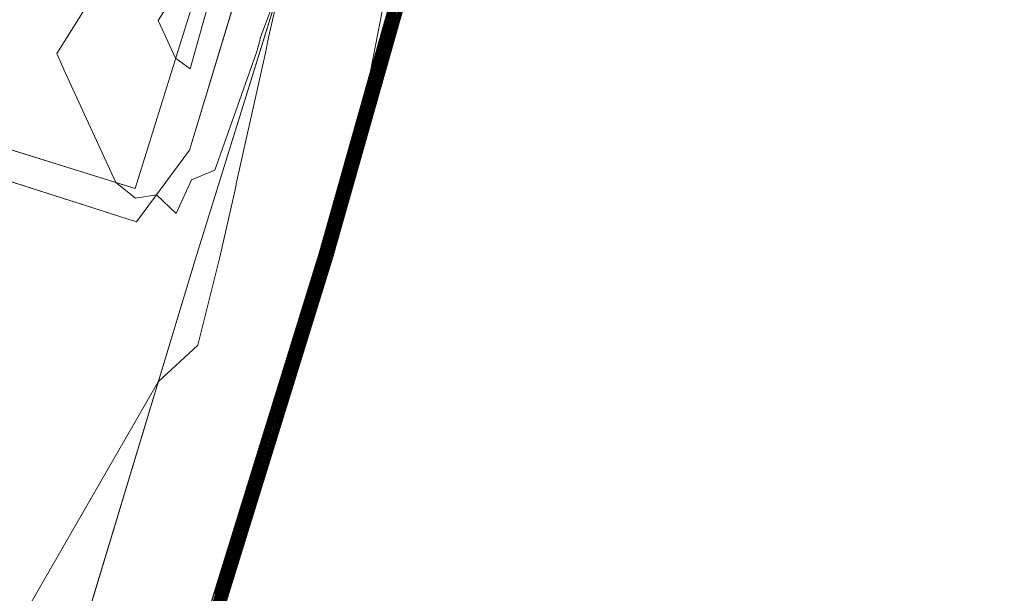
# Model space of a CAD drawing. Header units: metres. Extents: x 3490449 to 3490968, y 5754217 to 5754743.
# Tile 203 of 212: x 3490884.37 to 3490900.33, y 5754684.17 to 5754693.47. Entities that reach past the tile are written whole.
import ezdxf

# ---------------------------------------------------------------- set-up
doc = ezdxf.new("R2010")
doc.units = ezdxf.units.M
doc.header["$LTSCALE"] = 0.25
doc.linetypes.add('Kartierung-07$0$AUSGEZOGEN', pattern=[0])
for name, color, linetype, lineweight, true_color in [('Kartierung-07$0$$BRUCH', 7, 'Continuous', 18, 0x82563a), ('Kartierung-07$0$$HOEHEN_Haupt', 7, 'Continuous', 18, 0x82563a), ('Kartierung-07$0$$HOEHEN_Mittel', 7, 'Continuous', 18, 0x82563a), ('Kartierung-07$0$B_Befestigt', 7, 'Continuous', 18, 0x82563a), ('Kartierung-07$0$B_Haus', 7, 'Kartierung-07$0$AUSGEZOGEN', 18, 0x82563a), ('Kartierung-07$0$B_Mauer', 7, 'Kartierung-07$0$AUSGEZOGEN', 18, 0x82563a), ('Kartierung-07$0$Hilfe_DGM', 7, 'Continuous', 18, 0x82563a)]:
    doc.layers.add(name, color=color, linetype=linetype, lineweight=lineweight, true_color=true_color)

msp = doc.modelspace()

# ---------------------------------------------------------------- linework, layer by layer
at = {"layer": 'Kartierung-07$0$$BRUCH', "ltscale": 0.02}
for p, q in [((3490889.227, 5754689.687), (3490892.617, 5754701.679)), ((3490889.448, 5754689.624), (3490892.838, 5754701.616)), ((3490887.216, 5754689.579), (3490890.479, 5754700.082)), ((3490889.598, 5754699.511), (3490887.124, 5754691.357)), ((3490886.243, 5754690.733), (3490887.145, 5754693.634)), ((3490878.11, 5754693.276), (3490886.243, 5754690.733)), ((3490886.268, 5754690.194), (3490878.944, 5754692.536)), ((3490887.124, 5754691.357), (3490886.268, 5754690.194)), ((3490889.227, 5754689.687), (3490885.203, 5754676.665)), ((3490885.223, 5754682.984), (3490887.216, 5754689.579)), ((3490889.448, 5754689.624), (3490885.424, 5754676.602))]:
    msp.add_line(p, q, dxfattribs=at)
at = {"layer": 'Kartierung-07$0$$HOEHEN_Haupt', "ltscale": 0.02}
for points in [[(3490887.418, 5754683.644), (3490887.902, 5754685.211), (3490889.279, 5754689.672), (3490889.349, 5754689.923), (3490889.739, 5754691.305), (3490890.932, 5754695.533)], [(3490890.988, 5754695.537), (3490890.149, 5754692.563), (3490889.379, 5754689.834), (3490889.329, 5754689.658), (3490888.361, 5754686.521), (3490887.423, 5754683.484)], [(3490890.561, 5754695.228), (3490890.061, 5754692.636), (3490889.33, 5754690.048), (3490889.32, 5754690.012), (3490889.229, 5754689.687), (3490887.443, 5754683.902)], [(3490887.434, 5754683.165), (3490889.278, 5754689.14), (3490889.429, 5754689.629), (3490889.437, 5754689.657), (3490890.967, 5754695.078)], [(3490886.619, 5754693.461), (3490886.652, 5754693.388), (3490886.9, 5754692.847), (3490887.136, 5754692.675), (3490887.374, 5754693.526), (3490887.468, 5754693.861), (3490887.587, 5754694.289), (3490887.559, 5754694.96), (3490886.619, 5754693.461)], [(3490887.429, 5754683.325), (3490888.819, 5754687.83), (3490889.379, 5754689.644), (3490889.408, 5754689.746), (3490890.558, 5754693.82)]]:
    msp.add_lwpolyline(points, dxfattribs=at)
at = {"layer": 'Kartierung-07$0$$HOEHEN_Mittel', "ltscale": 0.02}
for points in [[(3490887.061, 5754696.248), (3490884.973, 5754692.922), (3490885.113, 5754692.618), (3490885.934, 5754690.83), (3490886.25, 5754690.576), (3490886.591, 5754690.633), (3490886.911, 5754690.329), (3490887.158, 5754690.873), (3490887.534, 5754691.032), (3490888.216, 5754692.956), (3490888.258, 5754693.111), (3490888.279, 5754693.19), (3490888.614, 5754694.08), (3490888.406, 5754693.183), (3490888.358, 5754692.932), (3490887.883, 5754690.812), (3490887.874, 5754690.762), (3490887.614, 5754689.6), (3490887.263, 5754688.196), (3490886.618, 5754687.6), (3490884.769, 5754684.389), (3490884.412, 5754683.769)], [(3490890.899, 5754695.53), (3490889.494, 5754690.551), (3490889.332, 5754689.976), (3490889.249, 5754689.681), (3490887.626, 5754684.425), (3490887.415, 5754683.74)], [(3490890.91, 5754695.531), (3490889.576, 5754690.802), (3490889.338, 5754689.958), (3490889.259, 5754689.678), (3490887.718, 5754684.687), (3490887.416, 5754683.708)], [(3490890.921, 5754695.532), (3490889.658, 5754691.054), (3490889.344, 5754689.941), (3490889.269, 5754689.675), (3490887.81, 5754684.949), (3490887.417, 5754683.676)], [(3490887.419, 5754683.612), (3490887.993, 5754685.473), (3490889.289, 5754689.669), (3490889.355, 5754689.905), (3490889.821, 5754691.557), (3490890.943, 5754695.534)], [(3490887.42, 5754683.58), (3490888.085, 5754685.735), (3490889.299, 5754689.667), (3490889.361, 5754689.887), (3490889.903, 5754691.808), (3490890.954, 5754695.534)], [(3490887.421, 5754683.548), (3490888.177, 5754685.997), (3490889.309, 5754689.664), (3490889.367, 5754689.87), (3490889.985, 5754692.06), (3490890.965, 5754695.535)], [(3490890.976, 5754695.536), (3490890.067, 5754692.311), (3490889.373, 5754689.852), (3490889.319, 5754689.661), (3490888.269, 5754686.259), (3490887.422, 5754683.516)], [(3490890.999, 5754695.537), (3490890.23, 5754692.814), (3490889.385, 5754689.816), (3490889.339, 5754689.655), (3490888.452, 5754686.782), (3490887.424, 5754683.452)], [(3490891.01, 5754695.538), (3490890.312, 5754693.066), (3490889.39, 5754689.799), (3490889.349, 5754689.652), (3490888.544, 5754687.044), (3490887.426, 5754683.421)], [(3490891.021, 5754695.539), (3490890.394, 5754693.317), (3490889.396, 5754689.781), (3490889.359, 5754689.649), (3490888.636, 5754687.306), (3490887.427, 5754683.389)], [(3490890.888, 5754695.53), (3490889.412, 5754690.299), (3490889.326, 5754689.994), (3490889.239, 5754689.684), (3490887.535, 5754684.164)], [(3490887.435, 5754683.134), (3490889.37, 5754689.401), (3490889.439, 5754689.626), (3490889.443, 5754689.639), (3490891.049, 5754695.329)], [(3490887.433, 5754683.197), (3490889.186, 5754688.878), (3490889.419, 5754689.632), (3490889.431, 5754689.675), (3490890.885, 5754694.826)], [(3490887.432, 5754683.229), (3490889.095, 5754688.616), (3490889.409, 5754689.635), (3490889.425, 5754689.692), (3490890.803, 5754694.575)], [(3490887.431, 5754683.261), (3490889.003, 5754688.354), (3490889.399, 5754689.638), (3490889.42, 5754689.71), (3490890.721, 5754694.323)], [(3490887.43, 5754683.293), (3490888.911, 5754688.092), (3490889.389, 5754689.641), (3490889.414, 5754689.728), (3490890.639, 5754694.072)], [(3490890.476, 5754693.569), (3490889.402, 5754689.763), (3490889.369, 5754689.646), (3490888.728, 5754687.568), (3490887.428, 5754683.357)]]:
    msp.add_lwpolyline(points, dxfattribs=at)
at = {"layer": 'Kartierung-07$0$B_Befestigt', "ltscale": 0.02}
for points in [[(3490881.725, 5754670.57), (3490885.209, 5754680.433), (3490885.223, 5754682.984), (3490887.216, 5754689.579), (3490890.479, 5754700.082)], [(3490889.598, 5754699.511), (3490887.124, 5754691.357), (3490886.268, 5754690.194), (3490878.944, 5754692.536), (3490878.274, 5754690.433), (3490878.61, 5754687.978), (3490877.193, 5754683.688), (3490878.665, 5754683.188), (3490875.877, 5754674.683), (3490873.074, 5754675.723)]]:
    msp.add_lwpolyline(points, dxfattribs=at)
at = {"layer": 'Kartierung-07$0$B_Haus', "ltscale": 0.02}
msp.add_lwpolyline([(3490878.11, 5754693.276), (3490886.243, 5754690.733), (3490887.145, 5754693.634), (3490889.447, 5754701.009)], dxfattribs=at)
at = {"layer": 'Kartierung-07$0$B_Mauer', "ltscale": 0.02}
for points in [[(3490892.838, 5754701.616), (3490889.448, 5754689.624), (3490885.424, 5754676.602)], [(3490889.227, 5754689.687), (3490892.617, 5754701.679)], [(3490889.227, 5754689.687), (3490885.203, 5754676.665)]]:
    msp.add_lwpolyline(points, dxfattribs=at)
at = {"layer": 'Kartierung-07$0$Hilfe_DGM', "ltscale": 0.02}
msp.add_lwpolyline([(3490903.442, 5754699.681), (3490900.217, 5754699.812), (3490892.896, 5754701.845), (3490889.448, 5754689.624), (3490885.424, 5754676.602), (3490885.203, 5754676.665), (3490881.725, 5754670.57), (3490879.278, 5754672.267), (3490875.877, 5754674.683), (3490873.074, 5754675.723), (3490874.058, 5754678.31), (3490876.241, 5754684.05), (3490876.429, 5754684.543), (3490875.756, 5754684.799), (3490873.42, 5754686.843), (3490870.828, 5754692.167), (3490871.949, 5754698.339), (3490873.223, 5754705.487), (3490872.465, 5754705.678), (3490856.422, 5754708.658)], dxfattribs=at)

doc.saveas('drawing.dxf')
